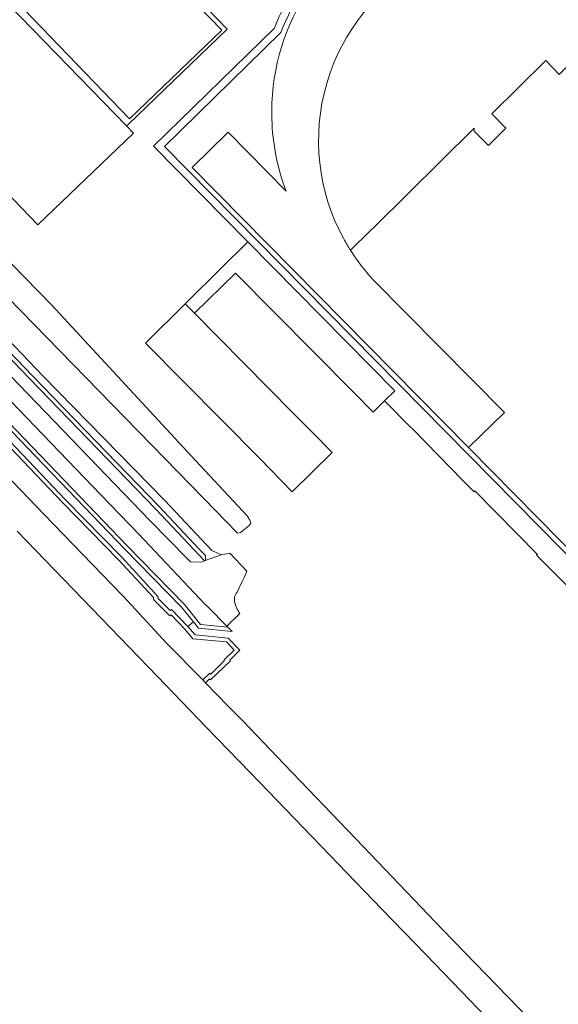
# Model space of a CAD drawing. Header units: metres. Extents: x 124322 to 125871, y 483990 to 485142.
# Tile 49 of 61: x 125270 to 125376, y 484252 to 484445. Entities that reach past the tile are written whole.
import ezdxf

# ---------------------------------------------------------------- set-up
doc = ezdxf.new("R2010")
doc.units = ezdxf.units.M
for name, color, linetype, lineweight in [('B-RO-OG-TERREIN_CULTUURSCHEIDING-GV', 7, 'Continuous', 0), ('B-RO-OG-WATER-GV', 151, 'Continuous', 13), ('B-RO-VH-ONVERHARD-GV', 252, 'Continuous', 18), ('B-RO-VH-VERHARDING_GESLOTEN-GV', 252, 'Continuous', 18), ('B-RO-VH-VERHARDING_HALFVERHARDING-GV', 7, 'Continuous', 9), ('B-RO-VH-VERHARDING_OPEN-GV', 7, 'Continuous', 9)]:
    doc.layers.add(name, color=color, linetype=linetype, lineweight=lineweight)

msp = doc.modelspace()

# ---------------------------------------------------------------- linework, layer by layer
at = {"layer": 'B-RO-OG-TERREIN_CULTUURSCHEIDING-GV'}
msp.add_lwpolyline([(125231.715, 484417.01), (125229.51, 484417.55), (125228.76, 484417.29), (125228.75, 484417.04), (125229.07, 484416.33), (125234.99, 484409.83), (125268.559, 484374.999), (125295.837, 484346.651), (125303.212, 484339.119), (125303.654, 484338.708), (125303.82, 484338.554), (125305.936, 484338.516), (125306.555, 484338.779), (125297.009, 484348.899), (125272.288, 484374.443), (125260.896, 484386.256), (125259.893, 484387.296), (125249.422, 484398.226), (125235.241, 484413.028)], close=True, dxfattribs=at)
for points in [[(125231.88, 484416.97), (125231.715, 484417.01), (125235.241, 484413.028), (125249.422, 484398.226), (125259.893, 484387.296), (125260.896, 484386.256), (125272.288, 484374.443), (125297.009, 484348.899), (125306.555, 484338.779), (125306.647, 484338.818), (125306.707, 484338.848), (125306.708, 484339.794), (125305.496, 484341.067), (125297.587, 484349.452), (125272.863, 484374.999), (125260.47, 484387.85)], [(125224.12, 484411.56), (125225.13, 484410.03), (125230.106, 484404.854), (125232.12, 484402.76), (125254.51, 484378.96), (125290.897, 484341.103), (125302.003, 484329.636), (125304.357, 484326.768), (125305.372, 484325.531), (125311.963, 484324.885), (125311.081, 484325.775), (125305.78, 484326.295), (125302.601, 484330.169), (125291.473, 484341.658), (125258.892, 484375.553), (125255.09, 484379.511), (125250.582, 484384.303), (125232.7, 484403.311), (125225.757, 484410.532), (125224.803, 484411.978), (125224.722, 484412.12)], [(125224.722, 484412.12), (125224.803, 484411.978), (125225.757, 484410.532), (125232.7, 484403.311), (125250.582, 484384.303), (125255.09, 484379.511), (125258.892, 484375.553), (125291.473, 484341.658), (125302.601, 484330.169), (125305.78, 484326.295), (125311.081, 484325.775), (125310.912, 484325.946), (125307.252, 484329.644), (125306.862, 484330.038), (125306.761, 484330.122), (125293.672, 484343.988), (125286.15, 484351.76), (125231.5, 484408.64)], [(125258.079, 484371.83), (125278.735, 484350.164), (125289.684, 484338.98), (125296.542, 484331.56), (125296.542, 484331.162), (125299.725, 484327.988), (125299.98, 484328.176), (125302.706, 484325.371), (125304.276, 484323.462), (125310.822, 484322.848), (125312.361, 484321.26), (125310.415, 484319.326), (125310.415, 484319.115), (125307.755, 484316.55), (125307.576, 484316.752), (125306.19, 484315.409), (125306.744, 484314.843), (125307.53, 484315.598), (125307.71, 484315.395), (125311.612, 484319.159), (125311.5, 484319.277), (125313.485, 484321.249), (125311.191, 484323.617), (125304.682, 484324.227), (125303.303, 484325.905), (125300.068, 484329.233), (125299.804, 484329.039), (125297.377, 484331.459), (125297.493, 484331.71), (125290.264, 484339.531), (125279.31, 484350.72), (125258.66, 484372.38)], [(125259.45, 484364.09), (125275.12, 484347.84), (125288.3, 484334.15), (125290.66, 484331.75), (125299.19, 484322.56), (125306.19, 484315.409), (125307.576, 484316.752), (125307.755, 484316.55), (125310.415, 484319.115), (125310.415, 484319.326), (125312.361, 484321.26), (125310.822, 484322.848), (125304.276, 484323.462), (125302.706, 484325.371), (125299.98, 484328.176), (125299.725, 484327.988), (125296.542, 484331.162), (125296.542, 484331.56), (125289.684, 484338.98), (125278.735, 484350.164), (125258.079, 484371.83)]]:
    msp.add_lwpolyline(points, dxfattribs=at)
at = {"layer": 'B-RO-OG-WATER-GV'}
msp.add_lwpolyline([(125240.65, 484423.91), (125238.57, 484426.21), (125236.9, 484424.56), (125239.2, 484422.24), (125239.02, 484421.8), (125239.22, 484420.98), (125239.72, 484420.34), (125242.88, 484417.02), (125267.98, 484390.4), (125306.4, 484350.98), (125313.03, 484344.2), (125313.57, 484344.29), (125315.24, 484345.64), (125315.62, 484346.11), (125315.45, 484346.72), (125314.94, 484347.49), (125304.81, 484358.44), (125276.58, 484388.91), (125247.91, 484418.27), (125242.13, 484423.91), (125241.67, 484424.17)], close=True, dxfattribs=at)
for points in [[(125374.39, 484244.59), (125353.21, 484266.44), (125336.22, 484284.24), (125322.169, 484298.906), (125314.07, 484307.36), (125311.207, 484310.284), (125306.744, 484314.843), (125306.19, 484315.409), (125299.19, 484322.56), (125290.66, 484331.75), (125288.3, 484334.15), (125275.12, 484347.84), (125259.45, 484364.09)], [(125269.871, 484344.56), (125275.348, 484338.881), (125280.818, 484333.209), (125286.299, 484327.526), (125291.785, 484321.839), (125297.356, 484316.062), (125306.894, 484306.132), (125315.551, 484297.16), (125324.144, 484288.254), (125332.723, 484279.364), (125341.313, 484270.462), (125349.914, 484261.549), (125358.514, 484252.636), (125367.102, 484243.736)]]:
    msp.add_lwpolyline(points, dxfattribs=at)
at = {"layer": 'B-RO-VH-ONVERHARD-GV'}
for points in [[(125347.707, 484470.168, 0.2149664), (125320.229, 484443.178)], [(125321.516, 484442.352, -0.2193872), (125348.594, 484468.852)], [(125346.821, 484365.001, -0.0470885), (125347.438, 484364.514)]]:
    msp.add_lwpolyline(points, format="xyb", dxfattribs=at)
for points in [[(125320.229, 484443.178), (125296.575, 484420.028), (125315.02, 484401.3), (125343.805, 484372.073), (125341.799, 484370.096), (125346.821, 484365.001)], [(125427.39, 484321.041), (125399.555, 484317.639), (125298.72, 484419.979), (125321.516, 484442.352)], [(125347.438, 484364.514), (125357.167, 484354.48), (125359.357, 484352.291), (125359.518, 484352.448), (125371.76, 484340.005), (125371.611, 484339.87), (125377.376, 484334.057), (125400.879, 484310.181), (125404.203, 484310.451), (125403.692, 484314.583), (125407.859, 484315.074), (125408.348, 484310.925), (125408.421, 484310.933), (125407.665, 484317.07), (125427.155, 484319.463)]]:
    msp.add_lwpolyline(points, dxfattribs=at)
at = {"layer": 'B-RO-VH-VERHARDING_GESLOTEN-GV'}
for points in [[(125271.075, 484446.956), (125272.92, 484445.04), (125291.849, 484425.389), (125309.942, 484442.797), (125289.108, 484464.273)], [(125272.92, 484445.04), (125271.075, 484446.956), (125289.108, 484464.273), (125309.942, 484442.797), (125291.849, 484425.389)], [(125258.933, 484438.77), (125249.666, 484429.767), (125273.903, 484404.61), (125292.6, 484422.624), (125291.259, 484424.007), (125268.201, 484447.773)]]:
    msp.add_lwpolyline(points, close=True, dxfattribs=at)
for points in [[(125250.828, 484447.053), (125255.019, 484442.767), (125258.933, 484438.77), (125268.201, 484447.773), (125291.259, 484424.007), (125291.634, 484424.37), (125310.986, 484442.987), (125302.866, 484451.409)], [(125229.07, 484416.33), (125225.193, 484420.687), (125221.908, 484423.301), (125220.978, 484424.243), (125218.324, 484421.711), (125218.39, 484421.64), (125221.8, 484417.26), (125224.11, 484415.51), (125224.688, 484415.138), (125225.01, 484414.93), (125228.48, 484411.72), (125231.5, 484408.64), (125286.15, 484351.76), (125293.672, 484343.988), (125306.761, 484330.122), (125306.862, 484330.038), (125307.252, 484329.644), (125310.912, 484325.946), (125313.479, 484328.436)], [(125312.432, 484330.966), (125312.408, 484331.664), (125312.775, 484332.331), (125312.931, 484332.614), (125313.927, 484334.691), (125314.288, 484335.469), (125314.579, 484336.094), (125314.827, 484336.695), (125311.5, 484340.256), (125309.824, 484339.906), (125306.647, 484338.818), (125306.555, 484338.779), (125305.936, 484338.516), (125303.82, 484338.554), (125303.654, 484338.708), (125303.212, 484339.119), (125295.837, 484346.651), (125268.559, 484374.999), (125234.99, 484409.83), (125229.07, 484416.33)], [(125234.67, 484414.88), (125235.83, 484413.57), (125260.47, 484387.85), (125272.863, 484374.999), (125297.587, 484349.452), (125305.496, 484341.067), (125306.708, 484339.794), (125306.707, 484338.848), (125306.647, 484338.818), (125309.824, 484339.906), (125307.989, 484340.748), (125298.783, 484350.581), (125274.894, 484374.999), (125262.434, 484387.985)]]:
    msp.add_lwpolyline(points, dxfattribs=at)
for points in [[(125312.45, 484330.853, -0.1336492), (125312.432, 484330.966)], [(125313.479, 484328.436, -0.1152757), (125312.45, 484330.853)]]:
    msp.add_lwpolyline(points, format="xyb", dxfattribs=at)
at = {"layer": 'B-RO-VH-VERHARDING_HALFVERHARDING-GV'}
for points in [[(125349.647, 484456.187, 0.4144157), (125333.822, 484401.87)], [(125333.822, 484401.87, -0.4144157), (125349.647, 484456.187)], [(125326.182, 484449.561, 0.1460373), (125319.734, 484425.359)], [(125319.734, 484425.359, 0.0831115), (125322.51, 484411.251)], [(125333.822, 484401.87, 0.0157257), (125335.145, 484399.637)], [(125335.145, 484399.637, -0.0157257), (125333.822, 484401.87)], [(125339.675, 484393.806, -0.044037), (125335.361, 484399.304)]]:
    msp.add_lwpolyline(points, format="xyb", dxfattribs=at)
for points in [[(125335.145, 484399.637), (125338.923, 484403.411), (125339.817, 484404.249), (125359.359, 484423.541), (125359.391, 484422.963), (125362.159, 484420.17), (125365.576, 484423.589), (125362.823, 484426.367), (125373.43, 484436.833), (125376.044, 484434.119), (125386.534, 484444.447)], [(125322.51, 484411.251), (125311.186, 484422.81), (125304.154, 484415.893), (125358.251, 484360.989)], [(125335.361, 484399.304), (125335.145, 484399.637)], [(125358.251, 484360.989), (125365.309, 484367.824), (125339.675, 484393.806)]]:
    msp.add_lwpolyline(points, dxfattribs=at)
at = {"layer": 'B-RO-VH-VERHARDING_OPEN-GV'}
for points in [[(125348.594, 484468.852, 0.2193872), (125321.516, 484442.352)], [(125319.734, 484425.359, -0.1460373), (125326.182, 484449.561)], [(125322.51, 484411.251, -0.0831115), (125319.734, 484425.359)]]:
    msp.add_lwpolyline(points, format="xyb", dxfattribs=at)
for points in [[(125321.516, 484442.352), (125298.72, 484419.979), (125399.555, 484317.639), (125427.39, 484321.041)], [(125403.946, 484324.448), (125399.031, 484319.601), (125358.251, 484360.989), (125304.154, 484415.893), (125311.186, 484422.81), (125322.51, 484411.251)]]:
    msp.add_lwpolyline(points, dxfattribs=at)
for points in [[(125230.106, 484404.854), (125229.026, 484403.836), (125258.66, 484372.38), (125279.31, 484350.72), (125290.264, 484339.531), (125297.493, 484331.71), (125297.377, 484331.459), (125299.804, 484329.039), (125300.068, 484329.233), (125303.303, 484325.905), (125304.357, 484326.768), (125302.003, 484329.636), (125290.897, 484341.103), (125254.51, 484378.96), (125232.12, 484402.76)], [(125315.02, 484401.3), (125309.808, 484396.114), (125302.753, 484389.142), (125304.598, 484387.275), (125312.612, 484395.168), (125335.706, 484371.801), (125339.561, 484367.89), (125341.799, 484370.096), (125343.805, 484372.073)], [(125304.598, 484387.275), (125302.753, 484389.142), (125294.975, 484381.456), (125317.355, 484358.818), (125323.741, 484352.296), (125331.536, 484359.979), (125327.675, 484363.896), (125323.946, 484367.676)]]:
    msp.add_lwpolyline(points, close=True, dxfattribs=at)

doc.saveas('drawing.dxf')
